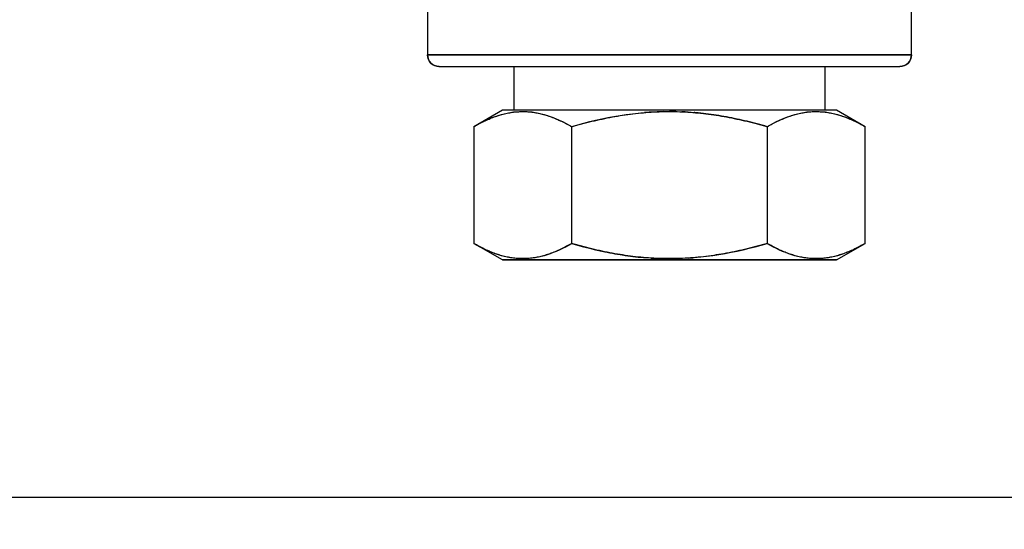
# Model space of a CAD drawing. Header units: millimetres. Extents: x 18 to 610, y -123 to 280.
# Tile 26 of 53: x 383 to 426, y 62 to 84. Entities that reach past the tile are written whole.
import ezdxf

# ---------------------------------------------------------------- set-up
doc = ezdxf.new("R2010")
doc.units = ezdxf.units.MM
doc.linetypes.add('SOLID', pattern=[0])
doc.styles.add('Arial', font='Arial.ttf', dxfattribs={"height": 5})
doc.dimstyles.get("Standard").update_dxf_attribs({"dimtxt": 5, "dimasz": 5, "dimexe": 0.18, "dimexo": 0.0625, "dimgap": 0.09, "dimtad": 0, "dimtih": 1, "dimtoh": 1, "dimdec": 4, "dimzin": 0, "dimdsep": 46, "dimtxsty": 'Arial', "dimcen": 0.09, "dimadec": 0, "dimazin": 0, "dimtfac": 1, "dimtdec": 4, "dimtofl": 0, "dimtmove": 0, "dimatfit": 3, "dimfxl": 0, "dimtolj": 1, "dimtzin": 0, "dimarcsym": 0})

# ---------------------------------------------------------------- blocks, each defined once
blk = doc.blocks.new('*D2')
at = {"color": 0, "lineweight": -2}
for p, q in [((359.526, 91), (359.526, 62.301)), ((558.526, 91), (558.526, 62.301)), ((364.526, 63.701), (553.526, 63.701))]:
    blk.add_line(p, q, dxfattribs=at)
at = {"color": 0}
for points in [[(364.526, 64.534), (364.526, 62.867), (359.526, 63.701)], [(553.526, 62.867), (553.526, 64.534), (558.526, 63.701)]]:
    blk.add_solid(points, dxfattribs=at)
at = {"layer": 'Defpoints', "color": 0}
for p in [(359.526, 91), (558.526, 91), (558.526, 63.701)]:
    blk.add_point(p, dxfattribs=at)
at = {"color": 0, "lineweight": 9, "insert": (448.708, 68.753), "char_height": 5, "attachment_point": 5, "style": 'Arial'}
blk.add_mtext('\\A1;199.0', dxfattribs=at)
blk = doc.blocks.new('BlockOfViews_1')
at = {"linetype": 'SOLID', "lineweight": 30}
for p, q in [((400.526, 85.09, -4.51), (400.526, 82.89, -4.51)), ((421.526, 82.89, -4.51), (421.526, 85.09, -4.51)), ((404.276, 82.39, -4.51), (404.276, 80.49, -4.51)), ((417.776, 80.49, -4.51), (417.776, 82.39, -4.51)), ((403.776, 80.49, -4.51), (402.539, 79.776, -4.51)), ((419.513, 79.776, -4.51), (418.276, 80.49, -4.51)), ((402.539, 79.776, -4.51), (402.539, 74.704, -4.51)), ((406.783, 74.704, 2.84), (406.783, 79.776, 2.84)), ((415.27, 79.776, 2.84), (415.27, 74.704, 2.84)), ((419.513, 74.704, -4.51), (419.513, 79.776, -4.51)), ((403.776, 73.99, -4.51), (402.539, 74.704, -4.51)), ((418.276, 73.99, -4.51), (419.513, 74.704, -4.51))]:
    blk.add_line(p, q, dxfattribs=at)
at = {"linetype": 'SOLID', "lineweight": 30, "extrusion": (0, 0, -1)}
blk.add_arc((-401.026, 82.89, 4.51), 0.5, 270, 0, dxfattribs=at)
at = {"linetype": 'SOLID', "lineweight": 30, "extrusion": (0, -1, 0)}
for centre, radius, start, end in [((411.026, -4.51, -82.89), 10.5, 0, 180), ((411.026, -4.51, -80.49), 7.25, 0.001, 179.999), ((411.026, -4.51, -73.99), 7.25, 0.001, 179.999)]:
    blk.add_arc(centre, radius, start, end, dxfattribs=at)
at = {"linetype": 'SOLID', "lineweight": 30}
for centre, start, end in [((401.026, 82.89, -4.51), 180, 270), ((421.026, 82.89, -4.51), 270, 0)]:
    blk.add_arc(centre, 0.5, start, end, dxfattribs=at)
at = {"linetype": 'SOLID', "lineweight": 30, "extrusion": (0, 1, 0)}
for centre, radius, start, end in [((-411.026, -4.51, 82.89), 10.5, 3.3971, 180), ((-411.026, -4.51, 82.39), 10, 358.6567, 0), ((-411.026, -4.51, 82.39), 10, 0, 180), ((-411.026, -4.51, 82.39), 10, 180, 181.2687), ((-411.026, -4.51, 73.99), 7.25, 0, 180)]:
    blk.add_arc(centre, radius, start, end, dxfattribs=at)
at = {"linetype": 'SOLID', "lineweight": 30, "extrusion": (-1.22461e-16, 0, -1)}
blk.add_arc((-421.026, 82.89, 4.51), 0.5, 180, 270, dxfattribs=at)
at = {"linetype": 'SOLID', "lineweight": 30, "extrusion": (-4.78565e-33, -1, -7.81582e-17)}
blk.add_arc((411.026, -4.51, -80.49), 7.25, 0, 180, dxfattribs=at)
at = {"linetype": 'SOLID', "lineweight": 30}
for points, knots in [([(402.539, 79.776, -4.51), (402.612, 79.818, -4.384), (402.684, 79.858, -4.258), (402.831, 79.936, -4.005), (402.904, 79.973, -3.878), (403.051, 80.044, -3.623), (403.124, 80.077, -3.496), (403.272, 80.14, -3.24), (403.346, 80.17, -3.112), (403.495, 80.225, -2.854), (403.569, 80.25, -2.725), (403.719, 80.296, -2.466), (403.794, 80.317, -2.336), (403.944, 80.353, -2.076), (404.019, 80.369, -1.946), (404.17, 80.395, -1.686), (404.245, 80.406, -1.555), (404.396, 80.422, -1.293), (404.471, 80.427, -1.162), (404.623, 80.433, -0.901), (404.698, 80.433, -0.77), (404.85, 80.428, -0.508), (404.925, 80.422, -0.377), (405.076, 80.406, -0.116), (405.151, 80.395, 0.015), (405.302, 80.369, 0.276), (405.377, 80.353, 0.406), (405.527, 80.317, 0.666), (405.602, 80.296, 0.796), (405.752, 80.25, 1.055), (405.826, 80.225, 1.183), (405.974, 80.17, 1.441), (406.048, 80.14, 1.569), (406.196, 80.077, 1.825), (406.27, 80.044, 1.953), (406.417, 79.973, 2.208), (406.49, 79.936, 2.335), (406.637, 79.858, 2.588), (406.71, 79.818, 2.714), (406.783, 79.776, 2.84)], [0, 0, 0, 0, 0.255367, 0.255367, 0.510735, 0.510735, 0.766102, 0.766102, 1.021469, 1.021469, 1.276837, 1.276837, 1.532204, 1.532204, 1.787571, 1.787571, 2.042939, 2.042939, 2.298306, 2.298306, 2.553673, 2.553673, 2.809041, 2.809041, 3.064408, 3.064408, 3.319775, 3.319775, 3.575143, 3.575143, 3.83051, 3.83051, 4.085878, 4.085878, 4.341245, 4.341245, 4.596612, 4.596612, 4.85198, 4.85198, 4.85198, 4.85198]), ([(406.783, 79.776, 2.84), (406.928, 79.818, 2.84), (407.074, 79.858, 2.84), (407.367, 79.936, 2.841), (407.514, 79.973, 2.841), (407.808, 80.044, 2.841), (407.956, 80.077, 2.841), (408.252, 80.14, 2.841), (408.4, 80.17, 2.841), (408.697, 80.225, 2.841), (408.846, 80.25, 2.841), (409.144, 80.296, 2.84), (409.293, 80.317, 2.84), (409.593, 80.353, 2.84), (409.743, 80.369, 2.84), (410.045, 80.395, 2.84), (410.196, 80.406, 2.84), (410.498, 80.422, 2.84), (410.649, 80.428, 2.84), (410.951, 80.433, 2.84), (411.102, 80.433, 2.84), (411.404, 80.428, 2.84), (411.555, 80.422, 2.84), (411.857, 80.406, 2.84), (412.008, 80.395, 2.84), (412.309, 80.369, 2.84), (412.46, 80.353, 2.84), (412.76, 80.317, 2.84), (412.909, 80.296, 2.84), (413.208, 80.25, 2.84), (413.357, 80.225, 2.84), (413.655, 80.17, 2.84), (413.803, 80.14, 2.84), (414.099, 80.077, 2.84), (414.246, 80.044, 2.84), (414.54, 79.973, 2.84), (414.687, 79.936, 2.84), (414.979, 79.858, 2.84), (415.124, 79.818, 2.84), (415.27, 79.776, 2.84)], [0, 0, 0, 0, 0.255499, 0.255499, 0.510997, 0.510997, 0.766496, 0.766496, 1.021994, 1.021994, 1.277493, 1.277493, 1.532991, 1.532991, 1.78849, 1.78849, 2.043988, 2.043988, 2.299487, 2.299487, 2.554985, 2.554985, 2.810484, 2.810484, 3.065982, 3.065982, 3.321481, 3.321481, 3.576979, 3.576979, 3.832478, 3.832478, 4.087976, 4.087976, 4.343475, 4.343475, 4.598974, 4.598974, 4.854472, 4.854472, 4.854472, 4.854472]), ([(411.297, 80.429, -11.86), (411.282, 80.43, -11.86), (411.267, 80.43, -11.86), (411.177, 80.432, -11.86), (411.102, 80.432, -11.86), (411.026, 80.432, -11.86)], [2.2745919, 2.2745919, 2.2745919, 2.2745919, 2.2994868, 2.2994868, 2.4270307, 2.4270307, 2.4270307, 2.4270307]), ([(411.835, 80.407, -11.86), (411.792, 80.409, -11.86), (411.749, 80.412, -11.86), (411.659, 80.417, -11.86), (411.611, 80.419, -11.86), (411.564, 80.421, -11.86)], [1.9712098, 1.9712098, 1.9712098, 1.9712098, 2.0439882, 2.0439882, 2.1236239, 2.1236239, 2.1236239, 2.1236239]), ([(415.27, 79.776, -11.86), (415.124, 79.818, -11.86), (414.978, 79.858, -11.86), (414.685, 79.936, -11.86), (414.538, 79.973, -11.861), (414.244, 80.044, -11.861), (414.096, 80.077, -11.861), (413.8, 80.14, -11.861), (413.652, 80.17, -11.861), (413.355, 80.225, -11.861), (413.206, 80.25, -11.86), (412.908, 80.296, -11.86), (412.759, 80.317, -11.86), (412.459, 80.353, -11.86), (412.309, 80.369, -11.86), (412.139, 80.384, -11.86), (412.121, 80.385, -11.86), (412.102, 80.387, -11.86)], [0, 0, 0, 0, 0.255499, 0.255499, 0.510997, 0.510997, 0.766496, 0.766496, 1.021994, 1.021994, 1.277493, 1.277493, 1.532991, 1.532991, 1.78849, 1.78849, 1.82022, 1.82022, 1.82022, 1.82022]), ([(415.27, 79.776, 2.84), (415.342, 79.818, 2.714), (415.415, 79.858, 2.588), (415.562, 79.936, 2.335), (415.635, 79.973, 2.208), (415.782, 80.044, 1.953), (415.856, 80.077, 1.825), (416.004, 80.14, 1.569), (416.078, 80.17, 1.441), (416.226, 80.225, 1.183), (416.301, 80.25, 1.055), (416.45, 80.296, 0.796), (416.525, 80.317, 0.666), (416.675, 80.353, 0.406), (416.75, 80.369, 0.276), (416.901, 80.395, 0.015), (416.976, 80.406, -0.116), (417.127, 80.422, -0.377), (417.203, 80.428, -0.508), (417.354, 80.433, -0.77), (417.429, 80.433, -0.901), (417.581, 80.427, -1.162), (417.656, 80.422, -1.293), (417.807, 80.406, -1.555), (417.882, 80.395, -1.686), (418.033, 80.369, -1.946), (418.108, 80.353, -2.076), (418.258, 80.317, -2.336), (418.333, 80.296, -2.466), (418.483, 80.25, -2.725), (418.557, 80.225, -2.854), (418.706, 80.17, -3.112), (418.78, 80.14, -3.24), (418.928, 80.077, -3.496), (419.001, 80.044, -3.623), (419.148, 79.973, -3.878), (419.222, 79.936, -4.005), (419.368, 79.858, -4.258), (419.441, 79.818, -4.384), (419.513, 79.776, -4.51)], [0, 0, 0, 0, 0.255561, 0.255561, 0.511123, 0.511123, 0.766684, 0.766684, 1.022246, 1.022246, 1.277807, 1.277807, 1.533369, 1.533369, 1.78893, 1.78893, 2.044492, 2.044492, 2.300053, 2.300053, 2.555615, 2.555615, 2.811176, 2.811176, 3.066737, 3.066737, 3.322299, 3.322299, 3.57786, 3.57786, 3.833422, 3.833422, 4.088983, 4.088983, 4.344545, 4.344545, 4.600106, 4.600106, 4.855668, 4.855668, 4.855668, 4.855668]), ([(406.783, 74.704, 2.84), (406.71, 74.662, 2.714), (406.637, 74.622, 2.588), (406.49, 74.544, 2.335), (406.417, 74.507, 2.208), (406.27, 74.436, 1.953), (406.196, 74.403, 1.825), (406.048, 74.34, 1.569), (405.974, 74.31, 1.441), (405.826, 74.255, 1.183), (405.752, 74.23, 1.055), (405.602, 74.184, 0.796), (405.527, 74.163, 0.666), (405.377, 74.127, 0.406), (405.302, 74.111, 0.276), (405.151, 74.085, 0.015), (405.076, 74.074, -0.116), (404.925, 74.058, -0.377), (404.85, 74.052, -0.508), (404.698, 74.047, -0.77), (404.623, 74.047, -0.901), (404.471, 74.053, -1.162), (404.396, 74.058, -1.293), (404.245, 74.074, -1.555), (404.17, 74.085, -1.686), (404.019, 74.111, -1.946), (403.944, 74.127, -2.076), (403.794, 74.163, -2.336), (403.719, 74.184, -2.466), (403.569, 74.23, -2.725), (403.495, 74.255, -2.854), (403.346, 74.31, -3.112), (403.272, 74.34, -3.24), (403.124, 74.403, -3.496), (403.051, 74.436, -3.623), (402.904, 74.507, -3.878), (402.831, 74.544, -4.005), (402.684, 74.622, -4.258), (402.612, 74.662, -4.384), (402.539, 74.704, -4.51)], [0, 0, 0, 0, 0.255561, 0.255561, 0.511123, 0.511123, 0.766684, 0.766684, 1.022246, 1.022246, 1.277807, 1.277807, 1.533369, 1.533369, 1.78893, 1.78893, 2.044492, 2.044492, 2.300053, 2.300053, 2.555615, 2.555615, 2.811176, 2.811176, 3.066737, 3.066737, 3.322299, 3.322299, 3.57786, 3.57786, 3.833422, 3.833422, 4.088983, 4.088983, 4.344545, 4.344545, 4.600106, 4.600106, 4.855668, 4.855668, 4.855668, 4.855668]), ([(406.783, 74.704, -11.86), (406.928, 74.662, -11.86), (407.074, 74.622, -11.86), (407.367, 74.544, -11.86), (407.514, 74.507, -11.861), (407.808, 74.436, -11.861), (407.956, 74.403, -11.861), (408.252, 74.34, -11.861), (408.4, 74.31, -11.861), (408.697, 74.255, -11.861), (408.846, 74.23, -11.86), (409.144, 74.184, -11.86), (409.293, 74.163, -11.86), (409.593, 74.127, -11.86), (409.743, 74.111, -11.86), (409.913, 74.096, -11.86), (409.931, 74.095, -11.86), (409.95, 74.093, -11.86)], [0, 0, 0, 0, 0.255499, 0.255499, 0.510997, 0.510997, 0.766496, 0.766496, 1.021994, 1.021994, 1.277493, 1.277493, 1.532991, 1.532991, 1.78849, 1.78849, 1.82022, 1.82022, 1.82022, 1.82022]), ([(415.27, 74.704, 2.84), (415.124, 74.662, 2.84), (414.978, 74.622, 2.84), (414.685, 74.544, 2.841), (414.538, 74.507, 2.841), (414.244, 74.436, 2.841), (414.096, 74.403, 2.841), (413.8, 74.34, 2.841), (413.652, 74.31, 2.841), (413.355, 74.255, 2.841), (413.206, 74.23, 2.841), (412.908, 74.184, 2.84), (412.759, 74.163, 2.84), (412.459, 74.127, 2.84), (412.309, 74.111, 2.84), (412.008, 74.085, 2.84), (411.857, 74.074, 2.84), (411.555, 74.058, 2.84), (411.403, 74.052, 2.84), (411.101, 74.047, 2.84), (410.95, 74.047, 2.84), (410.648, 74.053, 2.84), (410.497, 74.058, 2.84), (410.195, 74.074, 2.84), (410.044, 74.085, 2.84), (409.743, 74.111, 2.84), (409.592, 74.127, 2.84), (409.292, 74.163, 2.84), (409.143, 74.184, 2.84), (408.844, 74.23, 2.84), (408.695, 74.255, 2.84), (408.397, 74.31, 2.84), (408.249, 74.34, 2.84), (407.953, 74.403, 2.84), (407.806, 74.436, 2.84), (407.512, 74.507, 2.84), (407.366, 74.544, 2.84), (407.073, 74.622, 2.84), (406.928, 74.662, 2.84), (406.783, 74.704, 2.84)], [0, 0, 0, 0, 0.255499, 0.255499, 0.510997, 0.510997, 0.766496, 0.766496, 1.021994, 1.021994, 1.277493, 1.277493, 1.532991, 1.532991, 1.78849, 1.78849, 2.043988, 2.043988, 2.299487, 2.299487, 2.554985, 2.554985, 2.810484, 2.810484, 3.065982, 3.065982, 3.321481, 3.321481, 3.576979, 3.576979, 3.832478, 3.832478, 4.087976, 4.087976, 4.343475, 4.343475, 4.598974, 4.598974, 4.854472, 4.854472, 4.854472, 4.854472]), ([(419.513, 74.704, -4.51), (419.441, 74.662, -4.384), (419.368, 74.622, -4.258), (419.222, 74.544, -4.005), (419.148, 74.507, -3.878), (419.001, 74.436, -3.623), (418.928, 74.403, -3.496), (418.78, 74.34, -3.24), (418.706, 74.31, -3.112), (418.557, 74.255, -2.854), (418.483, 74.23, -2.725), (418.333, 74.184, -2.466), (418.258, 74.163, -2.336), (418.108, 74.127, -2.076), (418.033, 74.111, -1.946), (417.882, 74.085, -1.686), (417.807, 74.074, -1.555), (417.656, 74.058, -1.293), (417.581, 74.053, -1.162), (417.429, 74.047, -0.901), (417.354, 74.047, -0.77), (417.203, 74.052, -0.508), (417.127, 74.058, -0.377), (416.976, 74.074, -0.116), (416.901, 74.085, 0.015), (416.75, 74.111, 0.276), (416.675, 74.127, 0.406), (416.525, 74.163, 0.666), (416.45, 74.184, 0.796), (416.301, 74.23, 1.055), (416.226, 74.255, 1.183), (416.078, 74.31, 1.441), (416.004, 74.34, 1.569), (415.856, 74.403, 1.825), (415.782, 74.436, 1.953), (415.635, 74.507, 2.208), (415.562, 74.544, 2.335), (415.415, 74.622, 2.588), (415.342, 74.662, 2.714), (415.27, 74.704, 2.84)], [0, 0, 0, 0, 0.255367, 0.255367, 0.510735, 0.510735, 0.766102, 0.766102, 1.021469, 1.021469, 1.276837, 1.276837, 1.532204, 1.532204, 1.787571, 1.787571, 2.042939, 2.042939, 2.298306, 2.298306, 2.553673, 2.553673, 2.809041, 2.809041, 3.064408, 3.064408, 3.319775, 3.319775, 3.575143, 3.575143, 3.83051, 3.83051, 4.085878, 4.085878, 4.341245, 4.341245, 4.596612, 4.596612, 4.85198, 4.85198, 4.85198, 4.85198]), ([(410.218, 74.073, -11.86), (410.261, 74.071, -11.86), (410.304, 74.068, -11.86), (410.394, 74.063, -11.86), (410.441, 74.061, -11.86), (410.488, 74.059, -11.86)], [1.9712098, 1.9712098, 1.9712098, 1.9712098, 2.0439882, 2.0439882, 2.1236239, 2.1236239, 2.1236239, 2.1236239]), ([(410.756, 74.051, -11.86), (410.77, 74.05, -11.86), (410.785, 74.05, -11.86), (410.875, 74.048, -11.86), (410.951, 74.048, -11.86), (411.026, 74.048, -11.86)], [2.2745919, 2.2745919, 2.2745919, 2.2745919, 2.2994868, 2.2994868, 2.4270307, 2.4270307, 2.4270307, 2.4270307])]:
    blk.add_open_spline(points, degree=3, knots=knots, dxfattribs=at)
for points in [[(406.783, 79.776, 2.84), (406.095, 80.173, 1.65), (404.661, 80.677, -0.835), (403.226, 80.173, -3.319), (402.539, 79.776, -4.51)], [(415.27, 79.776, 2.84), (413.895, 80.173, 2.84), (411.026, 80.677, 2.84), (408.157, 80.173, 2.84), (406.783, 79.776, 2.84)], [(410.218, 80.407, -11.86), (410.128, 80.401, -11.86), (410.039, 80.394, -11.86), (409.95, 80.387, -11.86)], [(410.756, 80.429, -11.86), (410.666, 80.427, -11.86), (410.577, 80.425, -11.86), (410.488, 80.421, -11.86)], [(419.513, 79.776, -4.51), (418.826, 80.173, -3.319), (417.391, 80.677, -0.835), (415.957, 80.173, 1.65), (415.27, 79.776, 2.84)], [(402.539, 74.704, -4.51), (403.226, 74.307, -3.319), (404.661, 73.803, -0.835), (406.095, 74.307, 1.65), (406.783, 74.704, 2.84)], [(406.783, 74.704, 2.84), (408.157, 74.307, 2.84), (411.026, 73.803, 2.84), (413.895, 74.307, 2.84), (415.27, 74.704, 2.84)], [(415.27, 74.704, 2.84), (415.957, 74.307, 1.65), (417.391, 73.803, -0.835), (418.826, 74.307, -3.319), (419.513, 74.704, -4.51)], [(411.297, 74.051, -11.86), (411.386, 74.053, -11.86), (411.475, 74.055, -11.86), (411.564, 74.059, -11.86)], [(411.835, 74.073, -11.86), (411.924, 74.079, -11.86), (412.013, 74.086, -11.86), (412.102, 74.093, -11.86)]]:
    blk.add_open_spline(points, degree=3, dxfattribs=at)

msp = doc.modelspace()

# ---------------------------------------------------------------- block references
msp.add_blockref('BlockOfViews_1', (0, 0))

# ---------------------------------------------------------------- dimensions: what is measured, and where the dimension line sits
at = {"lineweight": 9}
dim = msp.add_linear_dim(base=(558.526, 63.701), p1=(359.526, 91), p2=(558.526, 91), dimstyle='Standard', override={"dimtxt": 5, "dimasz": 5, "dimexe": 1.4, "dimexo": 0, "dimgap": 2.5, "dimtad": 1, "dimtih": 0, "dimtoh": 1, "dimdec": 1, "dimlfac": 1, "dimpost": '<>', "dimsah": 1, "dimse1": 0, "dimse2": 0, "dimtix": 1}, dxfattribs=at)
dim.commit()
dim.dimension.update_dxf_attribs({"geometry": '*D2', "text_midpoint": (448.708, 63.701), "dimtype": 160})

doc.saveas('drawing.dxf')
